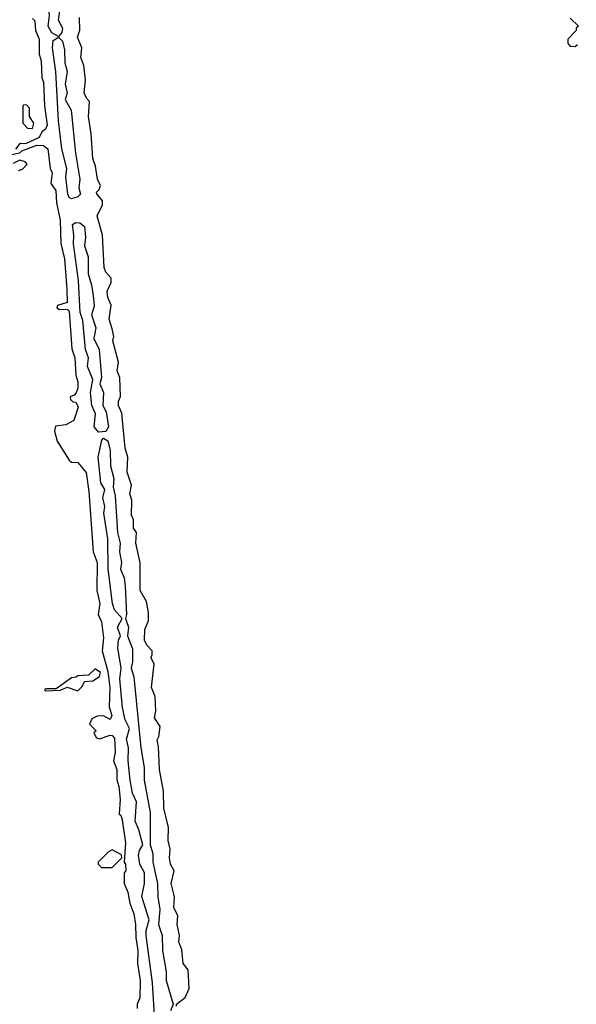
# Model space of a CAD drawing. Extents: x 2708302 to 2968450, y 494490 to 722710.
# Tile 143 of 256: x 2823995 to 2826580, y 668655 to 673225. Entities that reach past the tile are written whole.
import ezdxf

# ---------------------------------------------------------------- set-up
doc = ezdxf.new("R2010")
doc.units = 0

msp = doc.modelspace()

# ---------------------------------------------------------------- linework, layer by layer
at = {"layer": '0CON20XD'}
for points in [[(2824175, 673147.5), (2824145, 673164.4), (2824127.8, 673195), (2824132.8, 673245), (2824114.6, 673404.6), (2824118.9, 673431.1), (2824135, 673446), (2824150.8, 673430.8), (2824162.2, 673405), (2824148.6, 673355), (2824181.2, 673275), (2824173.1, 673225), (2824193.8, 673185), (2824190.5, 673165), (2824175, 673147.5)], [(2824055, 673230), (2824065, 673220), (2824068.8, 673175), (2824085.5, 673135), (2824085.8, 673065), (2824095.5, 673034.5), (2824097.5, 672955), (2824105.5, 672935), (2824110.8, 672825), (2824122.9, 672735), (2824115, 672716.7), (2824097.5, 672705), (2824085, 672677.5), (2824021.7, 672648.3), (2823995, 672650), (2823976.2, 672623.8)], [(2824425, 671790), (2824410.8, 671835), (2824419.5, 671899.5), (2824404.3, 671935), (2824402, 671965), (2824420, 672005), (2824420, 672025), (2824395, 672053.3), (2824387.5, 672075), (2824380, 672225), (2824354.4, 672315), (2824380, 672365), (2824380, 672385), (2824353.3, 672416.7), (2824352.5, 672425), (2824363.8, 672436.2), (2824370, 672455), (2824356.2, 672485), (2824347.5, 672545), (2824335, 672580), (2824327.5, 672695), (2824314.2, 672775.8), (2824320, 672845), (2824305, 672860), (2824293.8, 672885), (2824300, 672945), (2824293, 673013), (2824279.3, 673049.3), (2824283.3, 673095), (2824264.2, 673144.2), (2824273.6, 673176.4), (2824273.3, 673235)], [(2826551.7, 673231.7), (2826590, 673195), (2826580, 673185), (2826580, 673175), (2826540, 673135), (2826540, 673115), (2826551.7, 673101.7), (2826575, 673100), (2826585, 673110)], [(2824235, 672394.3), (2824225, 672400), (2824218.9, 672415), (2824209.6, 672495), (2824213.3, 672535), (2824190.8, 672625), (2824175.3, 672755), (2824162.8, 672985), (2824146.8, 673095), (2824151.2, 673128.8), (2824175, 673143.8), (2824193.3, 673125), (2824202.7, 673085), (2824204.3, 673025), (2824215.5, 672985), (2824205.5, 672925), (2824215.6, 672885), (2824205.6, 672855), (2824234.7, 672805), (2824253.6, 672605), (2824274.2, 672485), (2824270, 672445), (2824278.1, 672415), (2824265, 672403.5), (2824235, 672394.3)], [(2824055, 672720), (2824060, 672745), (2824040, 672775), (2824040, 672815), (2824028.3, 672828.3), (2824015, 672830), (2824010, 672825), (2824010, 672745), (2824031.7, 672721.7), (2824055, 672720)], [(2823943.8, 672596.2), (2823995, 672606.7), (2824005, 672616.7), (2824075, 672642.5), (2824105, 672641.4), (2824125.6, 672625), (2824136.7, 672535), (2824146.1, 672513.9), (2824140, 672465), (2824162.8, 672432.8), (2824165.8, 672375), (2824183.5, 672295), (2824185.9, 672185.9), (2824202.9, 672115), (2824214.4, 671975), (2824215, 671912.5), (2824170.8, 671899.2), (2824167, 671887), (2824179.3, 671879.3), (2824215, 671882), (2824225, 671872.5), (2824237, 671697), (2824251.4, 671655), (2824255.8, 671575), (2824265.6, 671544.4), (2824265.8, 671514.2), (2824257, 671493), (2824248.3, 671481.7), (2824230, 671475), (2824231.7, 671461.7), (2824241.7, 671451.7), (2824255, 671450), (2824265.9, 671425.9), (2824246.7, 671365), (2824210, 671345), (2824161.7, 671338.3), (2824156.7, 671315), (2824168.8, 671268.8), (2824225, 671180), (2824235, 671171.2), (2824265, 671170), (2824303.5, 671123.5), (2824315.8, 671035), (2824336, 670755), (2824355.6, 670705), (2824353.3, 670575), (2824367.5, 670515), (2824360, 670465), (2824375, 670430), (2824383.8, 670356.2), (2824377.5, 670295), (2824405, 670200), (2824413.5, 670125), (2824410, 670035), (2824423.3, 669995), (2824415, 669977.5), (2824385, 669993.3), (2824355, 669992.5), (2824330.7, 669979.3), (2824320, 669955), (2824350, 669925), (2824340, 669915), (2824351.7, 669891.7), (2824365, 669887.5), (2824415, 669903.8), (2824425, 669903.3), (2824435, 669890), (2824439.2, 669825), (2824430, 669785), (2824445.8, 669745), (2824446.7, 669696.7), (2824455.9, 669665.9), (2824461.2, 669605), (2824457.5, 669537.5), (2824465, 669532.5), (2824471.7, 669511.7), (2824485.7, 669405), (2824480, 669315), (2824486.1, 669306.1), (2824487.5, 669275), (2824480, 669265), (2824480, 669215), (2824497.5, 669175), (2824506.7, 669125)], [(2823990, 672525), (2824008.3, 672531.7), (2824030, 672555), (2824020, 672565), (2823995, 672572.5), (2823965, 672557.1)], [(2824361.3, 671311.3), (2824340.9, 671335), (2824347.5, 671395), (2824330.5, 671435), (2824323.8, 671495), (2824334.4, 671555), (2824310, 671615), (2824314.4, 671655), (2824300, 671695), (2824288.6, 671828.6), (2824275.5, 671865.5), (2824268.2, 672015), (2824244.6, 672185), (2824246.9, 672225), (2824240, 672275), (2824255, 672284.4), (2824275, 672282.7), (2824295.3, 672265), (2824300.3, 672215), (2824295.4, 672175.4), (2824313.8, 672123.8), (2824313.1, 672045), (2824329.2, 671995), (2824336.5, 671945), (2824340.4, 671895), (2824327.8, 671855), (2824348.5, 671795), (2824339.6, 671745), (2824363.6, 671693.6), (2824375.3, 671565), (2824366.9, 671535), (2824384, 671495), (2824380.5, 671435), (2824396.2, 671405), (2824408.2, 671335), (2824395, 671312.9), (2824361.3, 671311.3)], [(2824723, 668647), (2824722.5, 668655), (2824763.8, 668686.2), (2824781.7, 668728.3), (2824777.5, 668815), (2824754.2, 668845), (2824748.3, 668908.3), (2824734.2, 668945), (2824736.7, 668975), (2824726, 669025), (2824728.8, 669065), (2824710.8, 669105), (2824714.4, 669154.4), (2824698.8, 669215), (2824712, 669275), (2824696.1, 669306.1), (2824691.4, 669335), (2824694, 669375), (2824684.3, 669415.7), (2824686.2, 669476.2), (2824664.2, 669565.8), (2824663.3, 669645), (2824644.2, 669745), (2824640, 669850), (2824633, 669883), (2824641.7, 669898.3), (2824647.5, 669945), (2824621.2, 669985), (2824627.5, 670015), (2824623.6, 670083.6), (2824607.5, 670125), (2824620, 670235), (2824603.3, 670265), (2824610, 670275), (2824610, 670295), (2824585, 670322.5), (2824574.4, 670345), (2824576, 670395), (2824594, 670435), (2824593, 670473), (2824583.3, 670525), (2824554.3, 670575), (2824554, 670704), (2824534.4, 670795), (2824537.5, 670845), (2824524.2, 670865), (2824523.8, 670903.8), (2824514.4, 670925), (2824516.2, 670995), (2824506.7, 671025), (2824513.8, 671065), (2824494, 671125), (2824498, 671195), (2824484.3, 671235.7), (2824469.3, 671399.3), (2824454.4, 671435), (2824454.4, 671455), (2824463.9, 671476.1), (2824460, 671565), (2824447.5, 671595), (2824454, 671635), (2824427.5, 671735), (2824432.5, 671755), (2824425, 671790)], [(2824621.5, 668605), (2824612.3, 668755), (2824582.1, 668975), (2824582.3, 668997.7), (2824597, 669047), (2824561.5, 669155), (2824574.3, 669215), (2824574.2, 669265), (2824552.5, 669305), (2824546.4, 669345), (2824551.2, 669368.8), (2824566.2, 669395), (2824548.6, 669465), (2824531.8, 669505), (2824538, 669595), (2824518.6, 669635), (2824508.5, 669695), (2824498.8, 669785), (2824500, 669845), (2824490.9, 669885), (2824504.3, 669935), (2824484.6, 669974.6), (2824473, 670033), (2824460.8, 670165), (2824465.6, 670215), (2824450.8, 670309.2), (2824454.2, 670345), (2824463.8, 670365), (2824449.5, 670405), (2824471.2, 670445), (2824436, 670486), (2824426.8, 670515), (2824405.4, 670675), (2824403.8, 670815), (2824385.4, 670935), (2824390, 670965), (2824381.2, 671005), (2824390.8, 671045), (2824371.2, 671075), (2824362.5, 671165), (2824359.5, 671195), (2824376.2, 671273.8), (2824385, 671282.5), (2824405, 671270), (2824414.6, 671225), (2824416.8, 671155), (2824432.4, 671095), (2824429.1, 671055), (2824437.9, 671015), (2824449.2, 670845), (2824462.1, 670795), (2824458.2, 670755), (2824468.4, 670705), (2824463.8, 670675), (2824479.7, 670635), (2824484.1, 670595), (2824490.4, 670465), (2824485.7, 670445), (2824500, 670405), (2824496, 670365), (2824518.2, 670305), (2824519.5, 670245), (2824512.2, 670215), (2824525.3, 670175.2), (2824557.4, 669845), (2824573.7, 669753.6), (2824572.7, 669695), (2824601.6, 669545), (2824600.8, 669395), (2824614.1, 669355), (2824612.7, 669315), (2824634.7, 669215), (2824636, 669154), (2824646.5, 669095), (2824639.5, 669025), (2824657.2, 668975), (2824658.5, 668905), (2824675.3, 668805), (2824674.6, 668765), (2824707.5, 668655), (2824695.7, 668624.3)], [(2824265, 670110), (2824285, 670130), (2824296.7, 670153.3), (2824335, 670156.2), (2824365, 670176.2), (2824370, 670195), (2824345, 670212.5), (2824315, 670183.3), (2824265, 670180), (2824257, 670173), (2824235, 670170), (2824165, 670120), (2824115, 670120), (2824110, 670115), (2824115, 670110), (2824185, 670112.5), (2824215, 670127.5), (2824265, 670110)], [(2824425, 669290), (2824470, 669335), (2824468.3, 669348.3), (2824425, 669372.5), (2824407, 669363), (2824360, 669315), (2824360, 669305), (2824375, 669290), (2824425, 669290)], [(2824506.7, 669125), (2824525.7, 669075), (2824532.9, 669025), (2824534, 668965), (2824543.8, 668905), (2824542.5, 668845), (2824554, 668765), (2824552.5, 668685), (2824540, 668655), (2824540, 668635)]]:
    msp.add_lwpolyline(points, dxfattribs=at)

doc.saveas('drawing.dxf')
